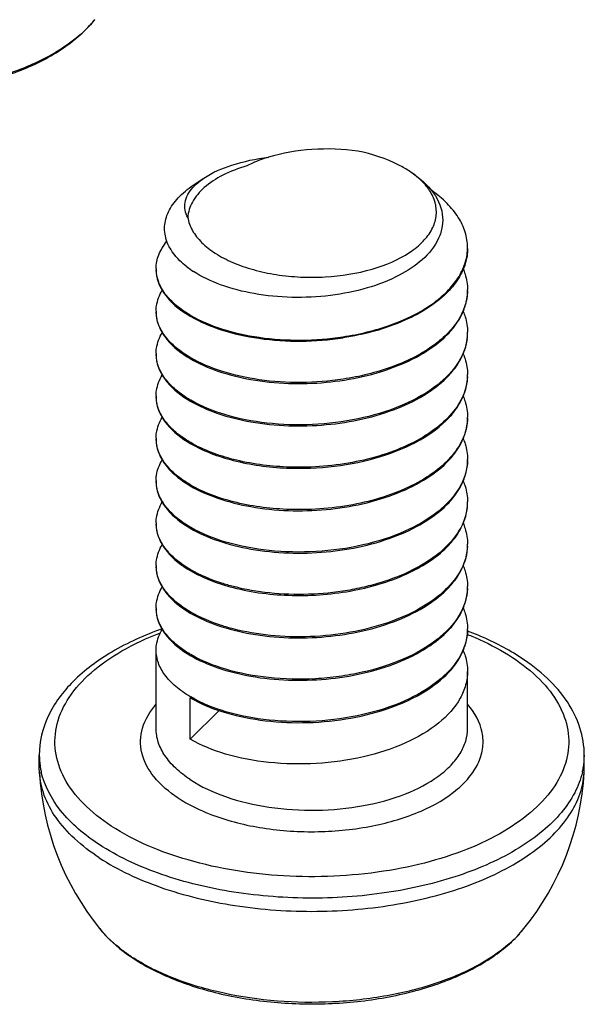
# Model space of a CAD drawing. Header units: millimetres. Extents: x 0 to 4620, y -1280 to 3267.
# Tile 40 of 103: x 2883 to 2892, y 1999 to 2015. Entities that reach past the tile are written whole.
import ezdxf

# ---------------------------------------------------------------- set-up
doc = ezdxf.new("R2010")
doc.units = ezdxf.units.MM
doc.header["$LTSCALE"] = 254.1
doc.layers.get('0').update_dxf_attribs({"linetype": 'CONTINUOUS'})

msp = doc.modelspace()

# ---------------------------------------------------------------- linework, layer by layer
at = {"color": 7, "linetype": 'Continuous'}
for p, q in [((2885.485, 2012.612), (2885.657, 2012.727)), ((2889.888, 2006.137), (2889.887, 2006.134)), ((2889.888, 2006.137), (2889.888, 2006.134)), ((2884.888, 2003.887), (2884.888, 2005.145)), ((2889.888, 2003.887), (2889.888, 2004.805)), ((2885.437, 2003.717), (2885.437, 2004.381)), ((2885.437, 2003.717), (2885.901, 2004.175)), ((2883.013, 2003.249), (2883.013, 2003.462)), ((2891.763, 2003.249), (2891.763, 2003.462)), ((2883.015, 2003.181), (2883.013, 2003.249)), ((2891.761, 2003.181), (2891.763, 2003.249))]:
    msp.add_line(p, q, dxfattribs=at)
for centre, radius, start, end in [((2882.381, 2016.519), 1.97, 313.8593, 317.3306), ((2882.522, 2016.388), 1.777, 317.3303, 321.025), ((2882.294, 2016.608), 2.094, 313.2478, 313.8878), ((2888.12, 2011.574), 1.514, 54.591, 56.2029), ((2886.029, 2012.083), 0.739, 135.8885, 138.3836), ((2889.079, 2011.613), 0.809, 355.99, 0.0027), ((2885.468, 2011.273), 0.58, 179.9965, 181.9285), ((2886.329, 2012.523), 1.545, 232.0923, 237.0295), ((2889.082, 2010.932), 0.807, 358.7991, 0.0009), ((2885.469, 2010.592), 0.58, 180.004, 181.6781), ((2886.417, 2012.195), 1.936, 239.6211, 239.8517), ((2889.075, 2010.252), 0.814, 353.3182, 358.7855), ((2889.081, 2010.251), 0.807, 358.7941, 359.9976), ((2889.066, 2010.253), 0.822, 352.5546, 353.3236), ((2885.469, 2009.911), 0.58, 180.004, 181.6781), ((2886.418, 2011.516), 1.938, 239.6211, 239.8539), ((2889.081, 2009.571), 0.807, 357.5974, 0.0028), ((2885.469, 2009.23), 0.58, 180.0034, 181.6768), ((2886.417, 2010.835), 1.937, 239.6211, 239.8528), ((2889.082, 2008.89), 0.807, 358.7948, 0.0014), ((2885.469, 2008.549), 0.58, 180.0032, 181.6763), ((2886.417, 2010.153), 1.936, 239.6211, 239.8516), ((2889.081, 2008.209), 0.808, 358.793, 359.9967), ((2885.468, 2007.869), 0.58, 179.9968, 181.676), ((2886.418, 2009.475), 1.939, 239.6211, 239.8552), ((2889.081, 2007.528), 0.807, 358.794, 359.9974), ((2889.066, 2007.529), 0.822, 352.561, 353.288), ((2889.075, 2007.529), 0.814, 353.2825, 358.7852), ((2885.469, 2007.188), 0.58, 180.0041, 181.6781), ((2886.417, 2008.792), 1.937, 239.6211, 239.8527), ((2889.081, 2006.847), 0.807, 357.8966, 0.0028), ((2885.469, 2006.507), 0.58, 180.0038, 181.6779), ((2886.417, 2008.112), 1.938, 239.6211, 239.8529), ((2889.081, 2006.167), 0.807, 357.9054, 0.0027), ((2885.469, 2005.826), 0.58, 180.0034, 181.6767), ((2886.419, 2007.434), 1.941, 239.6211, 239.8582), ((2889.081, 2005.486), 0.808, 358.7928, 359.9966), ((2886.417, 2006.749), 1.936, 239.6211, 239.8516), ((2886.417, 2006.069), 1.937, 239.6211, 239.8527), ((2884.231, 2003.462), 1.218, 180.0201, 188.3705), ((2890.542, 2003.462), 1.222, 350.1356, 359.9672), ((2884.252, 2003.465), 1.239, 188.3631, 189.8454), ((2887.388, 2003.427), 4.38, 183.2178, 218.9457), ((2884.272, 2003.469), 1.26, 189.8505, 192.8762), ((2887.388, 2003.427), 4.38, 321.0543, 356.7822), ((2890.504, 2003.469), 1.26, 347.1105, 350.1441), ((2889.272, 2001.922), 1.97, 313.8593, 317.3306), ((2889.413, 2001.792), 1.777, 317.3303, 321.025), ((2889.185, 2002.011), 2.094, 313.2478, 313.8878), ((2886.129, 2002.703), 2.972, 236.7557, 237.4582)]:
    msp.add_arc(centre, radius, start, end, dxfattribs=at)
for points, knots in [([(2877.637, 2014.789), (2877.853, 2014.647), (2878.346, 2014.406), (2879.168, 2014.171), (2880.069, 2014.054), (2880.995, 2014.058), (2881.891, 2014.185), (2882.706, 2014.428), (2883.392, 2014.776), (2883.762, 2015.096), (2883.904, 2015.271)], [0, 0, 0, 0, 0.115578, 0.243927, 0.380926, 0.520818, 0.657355, 0.784862, 0.899379, 1, 1, 1, 1]), ([(2883.728, 2015.083), (2883.57, 2014.934), (2883.181, 2014.665), (2882.493, 2014.371), (2881.692, 2014.171), (2880.537, 2014.044), (2879.37, 2014.131), (2878.309, 2014.439), (2877.844, 2014.665), (2877.64, 2014.795)], [0, 0, 0, 0, 0.101439, 0.218403, 0.347954, 0.485363, 0.760251, 0.886907, 1, 1, 1, 1]), ([(2885.657, 2012.727), (2885.794, 2012.819), (2886.134, 2012.964), (2886.492, 2013.037), (2886.69, 2013.062)], [0, 0, 0, 0, 0.451205, 1, 1, 1, 1]), ([(2886.69, 2013.062), (2886.659, 2013.052), (2886.541, 2013.013), (2886.425, 2012.965), (2886.344, 2012.922)], [0, 0, 0, 0, 0.260932, 1, 1, 1, 1]), ([(2888.129, 2013.16), (2887.885, 2013.194), (2887.399, 2013.211), (2886.917, 2013.131), (2886.69, 2013.062)], [0, 0, 0, 0, 0.509508, 1, 1, 1, 1]), ([(2888.962, 2012.833), (2888.906, 2012.87), (2888.646, 2013.021), (2888.356, 2013.113), (2888.129, 2013.16)], [0, 0, 0, 0, 0.226498, 1, 1, 1, 1]), ([(2886.344, 2012.922), (2886.211, 2012.884), (2885.969, 2012.793), (2885.666, 2012.598), (2885.461, 2012.364), (2885.402, 2012.179), (2885.396, 2012.093)], [0, 0, 0, 0, 0.311094, 0.579202, 0.804419, 1, 1, 1, 1]), ([(2888.997, 2012.809), (2889.028, 2012.788), (2889.144, 2012.706), (2889.248, 2012.607), (2889.312, 2012.525)], [0, 0, 0, 0, 0.26724, 1, 1, 1, 1]), ([(2889.249, 2012.57), (2889.233, 2012.591), (2889.159, 2012.681), (2889.069, 2012.757), (2888.997, 2012.808)], [0, 0, 0, 0, 0.233863, 1, 1, 1, 1]), ([(2885.061, 2011.711), (2885.034, 2011.787), (2885.007, 2011.951), (2885.077, 2012.2), (2885.243, 2012.429), (2885.397, 2012.553), (2885.485, 2012.612)], [0, 0, 0, 0, 0.223343, 0.450318, 0.704721, 1, 1, 1, 1]), ([(2885.499, 2012.597), (2885.51, 2012.609), (2885.559, 2012.656), (2885.614, 2012.698), (2885.657, 2012.727)], [0, 0, 0, 0, 0.235623, 1, 1, 1, 1]), ([(2885.396, 2012.093), (2885.376, 2012.13), (2885.346, 2012.21), (2885.346, 2012.386), (2885.418, 2012.507), (2885.477, 2012.574)], [0, 0, 0, 0, 0.245638, 0.481491, 1, 1, 1, 1]), ([(2889.371, 2012.32), (2889.366, 2012.342), (2889.339, 2012.431), (2889.291, 2012.513), (2889.249, 2012.57)], [0, 0, 0, 0, 0.23899, 1, 1, 1, 1]), ([(2889.312, 2012.525), (2889.398, 2012.416), (2889.493, 2012.223), (2889.492, 2011.949), (2889.452, 2011.822), (2889.424, 2011.761)], [0, 0, 0, 0, 0.511467, 0.75206, 1, 1, 1, 1]), ([(2889.888, 2011.613), (2889.888, 2011.696), (2889.861, 2011.866), (2889.745, 2012.109), (2889.559, 2012.335), (2889.401, 2012.464), (2889.314, 2012.525)], [0, 0, 0, 0, 0.221273, 0.455912, 0.713794, 1, 1, 1, 1]), ([(2885.396, 2012.093), (2885.408, 2012.021), (2885.464, 2011.873), (2885.621, 2011.678), (2885.844, 2011.506), (2886.126, 2011.361), (2886.456, 2011.247), (2886.822, 2011.17), (2887.209, 2011.131), (2887.728, 2011.134), (2888.331, 2011.229), (2888.865, 2011.448), (2889.173, 2011.695), (2889.324, 2011.893), (2889.397, 2012.107), (2889.388, 2012.253), (2889.371, 2012.32)], [0, 0, 0, 0, 0.044098, 0.093554, 0.15021, 0.214371, 0.285253, 0.361353, 0.44071, 0.521108, 0.67571, 0.809141, 0.865104, 0.913967, 0.957725, 1, 1, 1, 1]), ([(2884.888, 2011.273), (2884.888, 2011.349), (2884.921, 2011.51), (2885.008, 2011.647), (2885.061, 2011.712)], [0, 0, 0, 0, 0.47589, 1, 1, 1, 1]), ([(2885.38, 2011.304), (2885.342, 2011.334), (2885.211, 2011.447), (2885.104, 2011.594), (2885.061, 2011.711)], [0, 0, 0, 0, 0.278103, 1, 1, 1, 1]), ([(2889.424, 2011.761), (2889.304, 2011.497), (2888.893, 2011.181), (2888.267, 2010.943), (2887.682, 2010.826), (2887.071, 2010.797), (2886.476, 2010.853), (2885.942, 2010.99), (2885.624, 2011.139), (2885.488, 2011.227)], [0, 0, 0, 0, 0.202248, 0.330909, 0.471353, 0.616114, 0.757136, 0.886981, 1, 1, 1, 1]), ([(2887.887, 2010.178), (2888.149, 2010.218), (2888.64, 2010.335), (2889.192, 2010.597), (2889.533, 2010.868), (2889.721, 2011.082), (2889.844, 2011.313), (2889.881, 2011.477), (2889.886, 2011.556)], [0, 0, 0, 0, 0.307127, 0.580162, 0.700106, 0.808627, 0.90743, 1, 1, 1, 1]), ([(2889.888, 2011.596), (2889.888, 2011.568), (2889.883, 2011.455), (2889.853, 2011.344), (2889.82, 2011.265)], [0, 0, 0, 0, 0.246146, 1, 1, 1, 1]), ([(2884.888, 2011.256), (2884.888, 2011.228), (2884.897, 2011.112), (2884.94, 2011), (2884.984, 2010.925)], [0, 0, 0, 0, 0.242143, 1, 1, 1, 1]), ([(2885.437, 2010.525), (2885.356, 2010.572), (2885.21, 2010.672), (2885.034, 2010.851), (2884.921, 2011.046), (2884.891, 2011.186), (2884.889, 2011.253)], [0, 0, 0, 0, 0.296228, 0.556973, 0.787717, 1, 1, 1, 1]), ([(2889.82, 2011.265), (2889.807, 2011.235), (2889.748, 2011.111), (2889.664, 2011), (2889.593, 2010.924)], [0, 0, 0, 0, 0.23753, 1, 1, 1, 1]), ([(2889.819, 2011.266), (2889.83, 2011.239), (2889.87, 2011.132), (2889.888, 2011.017), (2889.888, 2010.932)], [0, 0, 0, 0, 0.256915, 1, 1, 1, 1]), ([(2884.888, 2010.592), (2884.888, 2010.62), (2884.897, 2010.737), (2884.941, 2010.85), (2884.986, 2010.926)], [0, 0, 0, 0, 0.242002, 1, 1, 1, 1]), ([(2884.984, 2010.925), (2885.008, 2010.886), (2885.129, 2010.717), (2885.299, 2010.589), (2885.437, 2010.508)], [0, 0, 0, 0, 0.222867, 1, 1, 1, 1]), ([(2889.593, 2010.924), (2889.398, 2010.714), (2888.844, 2010.375), (2888.229, 2010.213), (2887.889, 2010.161)], [0, 0, 0, 0, 0.453736, 1, 1, 1, 1]), ([(2889.888, 2010.915), (2889.886, 2010.834), (2889.857, 2010.667), (2889.74, 2010.429), (2889.556, 2010.208), (2889.215, 2009.929), (2888.655, 2009.659), (2888.157, 2009.538), (2887.889, 2009.498)], [0, 0, 0, 0, 0.092554, 0.190829, 0.298719, 0.418226, 0.691426, 1, 1, 1, 1]), ([(2889.818, 2010.581), (2889.83, 2010.608), (2889.87, 2010.715), (2889.888, 2010.83), (2889.888, 2010.915)], [0, 0, 0, 0, 0.256926, 1, 1, 1, 1]), ([(2884.888, 2010.575), (2884.888, 2010.547), (2884.897, 2010.431), (2884.94, 2010.319), (2884.985, 2010.244)], [0, 0, 0, 0, 0.242134, 1, 1, 1, 1]), ([(2885.437, 2009.844), (2885.356, 2009.892), (2885.21, 2009.992), (2885.033, 2010.172), (2884.92, 2010.367), (2884.891, 2010.508), (2884.889, 2010.575)], [0, 0, 0, 0, 0.296326, 0.557064, 0.787724, 1, 1, 1, 1]), ([(2889.593, 2010.243), (2889.617, 2010.269), (2889.706, 2010.372), (2889.779, 2010.489), (2889.818, 2010.581)], [0, 0, 0, 0, 0.264302, 1, 1, 1, 1]), ([(2889.82, 2010.582), (2889.831, 2010.555), (2889.87, 2010.449), (2889.888, 2010.335), (2889.888, 2010.251)], [0, 0, 0, 0, 0.256786, 1, 1, 1, 1]), ([(2885.437, 2010.508), (2885.593, 2010.417), (2885.954, 2010.266), (2886.774, 2010.087), (2887.444, 2010.094), (2887.889, 2010.161)], [0, 0, 0, 0, 0.215577, 0.462479, 1, 1, 1, 1]), ([(2885.444, 2010.521), (2885.6, 2010.431), (2885.96, 2010.281), (2886.777, 2010.104), (2887.444, 2010.111), (2887.887, 2010.178)], [0, 0, 0, 0, 0.215895, 0.462827, 1, 1, 1, 1]), ([(2884.888, 2009.911), (2884.888, 2009.939), (2884.897, 2010.056), (2884.941, 2010.169), (2884.986, 2010.245)], [0, 0, 0, 0, 0.242005, 1, 1, 1, 1]), ([(2884.985, 2010.244), (2885.008, 2010.205), (2885.129, 2010.036), (2885.299, 2009.908), (2885.437, 2009.827)], [0, 0, 0, 0, 0.222876, 1, 1, 1, 1]), ([(2885.437, 2009.827), (2885.576, 2009.746), (2885.895, 2009.607), (2886.623, 2009.429), (2887.613, 2009.398), (2888.577, 2009.605), (2889.228, 2009.925), (2889.488, 2010.131), (2889.593, 2010.243)], [0, 0, 0, 0, 0.109782, 0.234479, 0.508593, 0.776973, 0.895863, 1, 1, 1, 1]), ([(2889.82, 2009.905), (2889.831, 2009.932), (2889.87, 2010.037), (2889.888, 2010.151), (2889.888, 2010.234)], [0, 0, 0, 0, 0.25675, 1, 1, 1, 1]), ([(2889.881, 2010.146), (2889.862, 2009.999), (2889.728, 2009.69), (2889.334, 2009.322), (2888.786, 2009.033), (2888.124, 2008.839), (2887.402, 2008.75), (2886.678, 2008.772), (2886.016, 2008.9), (2885.616, 2009.06), (2885.444, 2009.159)], [0, 0, 0, 0, 0.088153, 0.192075, 0.315045, 0.453581, 0.600361, 0.746268, 0.882059, 1, 1, 1, 1]), ([(2889.593, 2009.562), (2889.618, 2009.589), (2889.708, 2009.693), (2889.781, 2009.812), (2889.82, 2009.905)], [0, 0, 0, 0, 0.264456, 1, 1, 1, 1]), ([(2889.818, 2009.905), (2889.83, 2009.878), (2889.87, 2009.771), (2889.888, 2009.656), (2889.888, 2009.571)], [0, 0, 0, 0, 0.256964, 1, 1, 1, 1]), ([(2884.888, 2009.894), (2884.888, 2009.866), (2884.897, 2009.751), (2884.94, 2009.639), (2884.984, 2009.564)], [0, 0, 0, 0, 0.242151, 1, 1, 1, 1]), ([(2885.437, 2009.163), (2885.356, 2009.211), (2885.21, 2009.311), (2885.033, 2009.491), (2884.92, 2009.686), (2884.891, 2009.827), (2884.889, 2009.894)], [0, 0, 0, 0, 0.296326, 0.557064, 0.787724, 1, 1, 1, 1]), ([(2887.889, 2009.498), (2887.446, 2009.43), (2886.779, 2009.423), (2885.96, 2009.6), (2885.6, 2009.75), (2885.444, 2009.84)], [0, 0, 0, 0, 0.537154, 0.784108, 1, 1, 1, 1]), ([(2884.888, 2009.23), (2884.888, 2009.259), (2884.897, 2009.375), (2884.941, 2009.488), (2884.986, 2009.564)], [0, 0, 0, 0, 0.241996, 1, 1, 1, 1]), ([(2884.984, 2009.564), (2885.008, 2009.524), (2885.129, 2009.356), (2885.299, 2009.227), (2885.437, 2009.146)], [0, 0, 0, 0, 0.222861, 1, 1, 1, 1]), ([(2885.437, 2009.146), (2885.576, 2009.065), (2885.895, 2008.926), (2886.623, 2008.748), (2887.614, 2008.718), (2888.578, 2008.924), (2889.228, 2009.244), (2889.489, 2009.45), (2889.593, 2009.562)], [0, 0, 0, 0, 0.10979, 0.234495, 0.508623, 0.776999, 0.895877, 1, 1, 1, 1]), ([(2889.888, 2009.537), (2889.883, 2009.434), (2889.831, 2009.218), (2889.64, 2008.927), (2889.349, 2008.667), (2888.827, 2008.36), (2888.023, 2008.119), (2887.334, 2008.072), (2886.981, 2008.087)], [0, 0, 0, 0, 0.087795, 0.184091, 0.293403, 0.416866, 0.6981, 1, 1, 1, 1]), ([(2889.82, 2009.223), (2889.831, 2009.25), (2889.87, 2009.356), (2889.888, 2009.47), (2889.888, 2009.554)], [0, 0, 0, 0, 0.256793, 1, 1, 1, 1]), ([(2884.888, 2009.213), (2884.888, 2009.185), (2884.897, 2009.07), (2884.94, 2008.958), (2884.984, 2008.883)], [0, 0, 0, 0, 0.242157, 1, 1, 1, 1]), ([(2885.437, 2008.483), (2885.356, 2008.53), (2885.21, 2008.631), (2885.033, 2008.81), (2884.92, 2009.006), (2884.891, 2009.146), (2884.889, 2009.213)], [0, 0, 0, 0, 0.29633, 0.557066, 0.787723, 1, 1, 1, 1]), ([(2889.593, 2008.881), (2889.618, 2008.908), (2889.707, 2009.012), (2889.781, 2009.13), (2889.82, 2009.223)], [0, 0, 0, 0, 0.264421, 1, 1, 1, 1]), ([(2889.819, 2009.224), (2889.83, 2009.197), (2889.87, 2009.09), (2889.888, 2008.975), (2889.888, 2008.89)], [0, 0, 0, 0, 0.256921, 1, 1, 1, 1]), ([(2884.888, 2008.549), (2884.888, 2008.578), (2884.897, 2008.695), (2884.941, 2008.807), (2884.986, 2008.883)], [0, 0, 0, 0, 0.241992, 1, 1, 1, 1]), ([(2884.984, 2008.883), (2885.008, 2008.843), (2885.129, 2008.675), (2885.299, 2008.547), (2885.437, 2008.466)], [0, 0, 0, 0, 0.222855, 1, 1, 1, 1]), ([(2886.98, 2008.07), (2887.238, 2008.059), (2887.75, 2008.079), (2888.478, 2008.227), (2889.109, 2008.483), (2889.459, 2008.738), (2889.593, 2008.881)], [0, 0, 0, 0, 0.27618, 0.545343, 0.790367, 1, 1, 1, 1]), ([(2889.888, 2008.873), (2889.886, 2008.769), (2889.838, 2008.552), (2889.65, 2008.257), (2889.361, 2007.994), (2888.838, 2007.684), (2888.029, 2007.439), (2887.336, 2007.391), (2886.98, 2007.407)], [0, 0, 0, 0, 0.087732, 0.183728, 0.292742, 0.416044, 0.697481, 1, 1, 1, 1]), ([(2889.819, 2008.539), (2889.83, 2008.566), (2889.87, 2008.673), (2889.888, 2008.788), (2889.888, 2008.873)], [0, 0, 0, 0, 0.256921, 1, 1, 1, 1]), ([(2884.888, 2008.532), (2884.888, 2008.504), (2884.897, 2008.388), (2884.94, 2008.275), (2884.986, 2008.2)], [0, 0, 0, 0, 0.242047, 1, 1, 1, 1]), ([(2885.437, 2007.802), (2885.356, 2007.849), (2885.21, 2007.95), (2885.033, 2008.129), (2884.92, 2008.325), (2884.891, 2008.465), (2884.889, 2008.533)], [0, 0, 0, 0, 0.29633, 0.55706, 0.78772, 1, 1, 1, 1]), ([(2886.981, 2008.087), (2886.694, 2008.1), (2886.164, 2008.17), (2885.656, 2008.355), (2885.444, 2008.479)], [0, 0, 0, 0, 0.538211, 1, 1, 1, 1]), ([(2889.592, 2008.2), (2889.617, 2008.226), (2889.706, 2008.329), (2889.779, 2008.447), (2889.819, 2008.539)], [0, 0, 0, 0, 0.264318, 1, 1, 1, 1]), ([(2889.82, 2008.539), (2889.831, 2008.513), (2889.87, 2008.407), (2889.888, 2008.293), (2889.888, 2008.209)], [0, 0, 0, 0, 0.256791, 1, 1, 1, 1]), ([(2885.437, 2008.466), (2885.65, 2008.341), (2886.16, 2008.154), (2886.693, 2008.083), (2886.98, 2008.07)], [0, 0, 0, 0, 0.46141, 1, 1, 1, 1]), ([(2884.888, 2007.869), (2884.888, 2007.897), (2884.897, 2008.013), (2884.94, 2008.125), (2884.985, 2008.2)], [0, 0, 0, 0, 0.242097, 1, 1, 1, 1]), ([(2884.986, 2008.2), (2885.009, 2008.16), (2885.13, 2007.993), (2885.299, 2007.866), (2885.437, 2007.785)], [0, 0, 0, 0, 0.222982, 1, 1, 1, 1]), ([(2885.437, 2007.785), (2885.576, 2007.703), (2885.895, 2007.565), (2886.623, 2007.386), (2887.613, 2007.356), (2888.577, 2007.562), (2889.228, 2007.882), (2889.488, 2008.088), (2889.592, 2008.2)], [0, 0, 0, 0, 0.109782, 0.234478, 0.508578, 0.776957, 0.895854, 1, 1, 1, 1]), ([(2889.888, 2008.192), (2889.887, 2008.119), (2889.863, 2007.969), (2889.73, 2007.67), (2889.406, 2007.329), (2888.864, 2007.022), (2888.196, 2006.811), (2887.459, 2006.71), (2886.716, 2006.725), (2886.033, 2006.851), (2885.62, 2007.015), (2885.444, 2007.117)], [0, 0, 0, 0, 0.042702, 0.0876, 0.189171, 0.310438, 0.448543, 0.596069, 0.743455, 0.880867, 1, 1, 1, 1]), ([(2889.818, 2007.858), (2889.83, 2007.885), (2889.87, 2007.992), (2889.888, 2008.107), (2889.888, 2008.192)], [0, 0, 0, 0, 0.256926, 1, 1, 1, 1]), ([(2884.888, 2007.852), (2884.888, 2007.824), (2884.897, 2007.708), (2884.94, 2007.596), (2884.984, 2007.521)], [0, 0, 0, 0, 0.242144, 1, 1, 1, 1]), ([(2885.437, 2007.121), (2885.356, 2007.168), (2885.21, 2007.269), (2885.034, 2007.449), (2884.92, 2007.644), (2884.891, 2007.784), (2884.889, 2007.852)], [0, 0, 0, 0, 0.29633, 0.557056, 0.787723, 1, 1, 1, 1]), ([(2889.593, 2007.519), (2889.617, 2007.546), (2889.706, 2007.649), (2889.779, 2007.766), (2889.818, 2007.858)], [0, 0, 0, 0, 0.264301, 1, 1, 1, 1]), ([(2889.82, 2007.858), (2889.831, 2007.832), (2889.87, 2007.726), (2889.888, 2007.612), (2889.888, 2007.528)], [0, 0, 0, 0, 0.256783, 1, 1, 1, 1]), ([(2886.98, 2007.407), (2886.694, 2007.419), (2886.164, 2007.49), (2885.657, 2007.674), (2885.444, 2007.798)], [0, 0, 0, 0, 0.538202, 1, 1, 1, 1]), ([(2884.888, 2007.188), (2884.888, 2007.216), (2884.897, 2007.333), (2884.941, 2007.446), (2884.986, 2007.522)], [0, 0, 0, 0, 0.242, 1, 1, 1, 1]), ([(2884.984, 2007.521), (2885.008, 2007.482), (2885.129, 2007.313), (2885.299, 2007.185), (2885.437, 2007.104)], [0, 0, 0, 0, 0.222865, 1, 1, 1, 1]), ([(2885.437, 2007.104), (2885.576, 2007.022), (2885.895, 2006.884), (2886.623, 2006.705), (2887.613, 2006.675), (2888.577, 2006.881), (2889.228, 2007.202), (2889.488, 2007.407), (2889.593, 2007.519)], [0, 0, 0, 0, 0.109782, 0.23448, 0.508593, 0.776971, 0.895862, 1, 1, 1, 1]), ([(2889.881, 2007.423), (2889.865, 2007.299), (2889.767, 2007.041), (2889.474, 2006.715), (2889.058, 2006.441), (2888.637, 2006.268), (2888.262, 2006.163), (2887.857, 2006.08), (2887.336, 2006.03), (2886.72, 2006.05), (2886.319, 2006.118), (2886.129, 2006.167)], [0, 0, 0, 0, 0.086738, 0.185779, 0.30083, 0.430915, 0.500464, 0.57209, 0.718368, 0.863211, 1, 1, 1, 1]), ([(2889.82, 2007.182), (2889.831, 2007.208), (2889.87, 2007.314), (2889.888, 2007.428), (2889.888, 2007.511)], [0, 0, 0, 0, 0.256752, 1, 1, 1, 1]), ([(2884.888, 2007.171), (2884.888, 2007.143), (2884.897, 2007.027), (2884.94, 2006.915), (2884.985, 2006.84)], [0, 0, 0, 0, 0.24213, 1, 1, 1, 1]), ([(2885.437, 2006.44), (2885.356, 2006.488), (2885.21, 2006.588), (2885.033, 2006.768), (2884.92, 2006.963), (2884.891, 2007.104), (2884.889, 2007.171)], [0, 0, 0, 0, 0.296326, 0.557064, 0.787724, 1, 1, 1, 1]), ([(2889.593, 2006.839), (2889.618, 2006.866), (2889.708, 2006.97), (2889.781, 2007.089), (2889.82, 2007.182)], [0, 0, 0, 0, 0.264445, 1, 1, 1, 1]), ([(2889.818, 2007.182), (2889.83, 2007.155), (2889.87, 2007.048), (2889.888, 2006.932), (2889.888, 2006.847)], [0, 0, 0, 0, 0.256964, 1, 1, 1, 1]), ([(2884.888, 2006.507), (2884.888, 2006.535), (2884.897, 2006.652), (2884.941, 2006.765), (2884.986, 2006.841)], [0, 0, 0, 0, 0.24201, 1, 1, 1, 1]), ([(2884.985, 2006.84), (2885.008, 2006.801), (2885.129, 2006.632), (2885.299, 2006.504), (2885.437, 2006.423)], [0, 0, 0, 0, 0.222883, 1, 1, 1, 1]), ([(2886.125, 2006.151), (2886.433, 2006.071), (2887.086, 2005.991), (2888.052, 2006.069), (2888.923, 2006.332), (2889.416, 2006.649), (2889.593, 2006.839)], [0, 0, 0, 0, 0.260297, 0.533095, 0.787459, 1, 1, 1, 1]), ([(2889.888, 2006.818), (2889.883, 2006.692), (2889.806, 2006.424), (2889.529, 2006.08), (2889.117, 2005.791), (2888.598, 2005.566), (2888.001, 2005.416), (2887.366, 2005.349), (2886.733, 2005.367), (2886.321, 2005.437), (2886.125, 2005.487)], [0, 0, 0, 0, 0.085985, 0.183366, 0.297083, 0.426706, 0.568249, 0.715669, 0.861934, 1, 1, 1, 1]), ([(2889.82, 2006.501), (2889.831, 2006.528), (2889.87, 2006.633), (2889.888, 2006.747), (2889.888, 2006.83)], [0, 0, 0, 0, 0.256751, 1, 1, 1, 1]), ([(2884.888, 2006.49), (2884.888, 2006.462), (2884.897, 2006.347), (2884.94, 2006.235), (2884.984, 2006.16)], [0, 0, 0, 0, 0.242155, 1, 1, 1, 1]), ([(2885.437, 2005.759), (2885.356, 2005.807), (2885.21, 2005.907), (2885.033, 2006.087), (2884.92, 2006.282), (2884.891, 2006.423), (2884.889, 2006.49)], [0, 0, 0, 0, 0.296326, 0.557064, 0.787724, 1, 1, 1, 1]), ([(2885.437, 2006.423), (2885.486, 2006.394), (2885.705, 2006.279), (2885.941, 2006.198), (2886.125, 2006.151)], [0, 0, 0, 0, 0.230447, 1, 1, 1, 1]), ([(2886.129, 2006.167), (2886.065, 2006.183), (2885.829, 2006.251), (2885.599, 2006.346), (2885.444, 2006.436)], [0, 0, 0, 0, 0.268946, 1, 1, 1, 1]), ([(2889.593, 2006.158), (2889.618, 2006.185), (2889.708, 2006.289), (2889.781, 2006.408), (2889.82, 2006.501)], [0, 0, 0, 0, 0.264465, 1, 1, 1, 1]), ([(2889.818, 2006.501), (2889.83, 2006.474), (2889.87, 2006.367), (2889.888, 2006.252), (2889.888, 2006.167)], [0, 0, 0, 0, 0.256961, 1, 1, 1, 1]), ([(2884.888, 2005.826), (2884.888, 2005.855), (2884.897, 2005.971), (2884.941, 2006.084), (2884.986, 2006.16)], [0, 0, 0, 0, 0.241995, 1, 1, 1, 1]), ([(2884.984, 2006.16), (2885.008, 2006.12), (2885.129, 2005.952), (2885.299, 2005.824), (2885.437, 2005.742)], [0, 0, 0, 0, 0.222858, 1, 1, 1, 1]), ([(2885.437, 2005.742), (2885.576, 2005.661), (2885.895, 2005.523), (2886.623, 2005.344), (2887.614, 2005.314), (2888.578, 2005.52), (2889.228, 2005.84), (2889.489, 2006.046), (2889.593, 2006.158)], [0, 0, 0, 0, 0.109788, 0.234491, 0.508612, 0.776988, 0.89587, 1, 1, 1, 1]), ([(2889.888, 2006.134), (2889.882, 2005.986), (2889.772, 2005.665), (2889.394, 2005.279), (2888.851, 2004.974), (2888.305, 2004.804), (2887.825, 2004.718), (2887.324, 2004.67), (2886.709, 2004.683), (2886.03, 2004.81), (2885.619, 2004.973), (2885.444, 2005.075)], [0, 0, 0, 0, 0.087125, 0.189152, 0.310777, 0.449028, 0.522244, 0.596627, 0.743829, 0.88102, 1, 1, 1, 1]), ([(2889.819, 2005.816), (2889.83, 2005.843), (2889.87, 2005.95), (2889.888, 2006.065), (2889.888, 2006.15)], [0, 0, 0, 0, 0.256918, 1, 1, 1, 1]), ([(2884.888, 2005.809), (2884.888, 2005.781), (2884.897, 2005.666), (2884.94, 2005.554), (2884.984, 2005.479)], [0, 0, 0, 0, 0.242156, 1, 1, 1, 1]), ([(2885.437, 2005.079), (2885.356, 2005.126), (2885.21, 2005.227), (2885.033, 2005.406), (2884.92, 2005.602), (2884.891, 2005.742), (2884.889, 2005.809)], [0, 0, 0, 0, 0.296331, 0.557065, 0.787722, 1, 1, 1, 1]), ([(2889.592, 2005.477), (2889.617, 2005.503), (2889.706, 2005.606), (2889.779, 2005.724), (2889.819, 2005.816)], [0, 0, 0, 0, 0.264325, 1, 1, 1, 1]), ([(2889.82, 2005.816), (2889.831, 2005.79), (2889.87, 2005.684), (2889.888, 2005.57), (2889.888, 2005.486)], [0, 0, 0, 0, 0.256792, 1, 1, 1, 1]), ([(2886.125, 2005.487), (2886.062, 2005.503), (2885.827, 2005.571), (2885.599, 2005.666), (2885.444, 2005.755)], [0, 0, 0, 0, 0.268879, 1, 1, 1, 1]), ([(2884.981, 2005.487), (2884.704, 2005.388), (2884.194, 2005.159), (2883.554, 2004.691), (2883.122, 2004.121), (2883.013, 2003.674), (2883.013, 2003.462)], [0, 0, 0, 0, 0.295565, 0.556561, 0.787035, 1, 1, 1, 1]), ([(2884.888, 2005.145), (2884.888, 2005.174), (2884.897, 2005.291), (2884.941, 2005.403), (2884.986, 2005.479)], [0, 0, 0, 0, 0.241993, 1, 1, 1, 1]), ([(2884.984, 2005.479), (2885.008, 2005.439), (2885.129, 2005.271), (2885.299, 2005.143), (2885.437, 2005.062)], [0, 0, 0, 0, 0.222856, 1, 1, 1, 1]), ([(2885.437, 2005.062), (2885.576, 2004.98), (2885.895, 2004.842), (2886.623, 2004.663), (2887.613, 2004.633), (2888.577, 2004.839), (2889.228, 2005.159), (2889.488, 2005.365), (2889.592, 2005.477)], [0, 0, 0, 0, 0.109781, 0.234476, 0.508575, 0.776955, 0.895852, 1, 1, 1, 1]), ([(2889.888, 2005.469), (2889.887, 2005.396), (2889.863, 2005.246), (2889.73, 2004.947), (2889.406, 2004.606), (2888.864, 2004.299), (2888.196, 2004.087), (2887.459, 2003.987), (2886.716, 2004.002), (2886.033, 2004.128), (2885.62, 2004.291), (2885.444, 2004.394)], [0, 0, 0, 0, 0.042703, 0.087601, 0.189173, 0.310439, 0.448543, 0.59607, 0.743456, 0.880867, 1, 1, 1, 1]), ([(2889.819, 2005.135), (2889.83, 2005.162), (2889.87, 2005.269), (2889.888, 2005.384), (2889.888, 2005.469)], [0, 0, 0, 0, 0.256922, 1, 1, 1, 1]), ([(2884.169, 2002.32), (2884.007, 2002.426), (2883.719, 2002.653), (2883.4, 2003.064), (2883.244, 2003.514), (2883.274, 2003.978), (2883.483, 2004.418), (2883.849, 2004.815), (2884.351, 2005.162), (2884.744, 2005.343), (2884.957, 2005.424)], [0, 0, 0, 0, 0.136425, 0.255286, 0.361475, 0.463996, 0.573341, 0.697359, 0.839597, 1, 1, 1, 1]), ([(2889.886, 2005.399), (2889.952, 2005.372), (2890.201, 2005.267), (2890.441, 2005.138), (2890.608, 2005.029)], [0, 0, 0, 0, 0.262817, 1, 1, 1, 1]), ([(2890.745, 2005.025), (2890.681, 2005.067), (2890.408, 2005.233), (2890.116, 2005.367), (2889.889, 2005.453)], [0, 0, 0, 0, 0.237804, 1, 1, 1, 1]), ([(2890.608, 2005.029), (2890.766, 2004.925), (2891.047, 2004.705), (2891.362, 2004.307), (2891.525, 2003.872), (2891.514, 2003.423), (2891.332, 2002.992), (2890.999, 2002.599), (2890.534, 2002.252), (2889.953, 2001.96), (2889.277, 2001.733), (2888.267, 2001.524), (2886.949, 2001.468), (2885.456, 2001.701), (2884.544, 2002.074), (2884.169, 2002.32)], [0, 0, 0, 0, 0.056138, 0.105229, 0.149101, 0.191161, 0.235507, 0.285382, 0.342411, 0.40679, 0.477703, 0.553663, 0.712606, 0.866644, 1, 1, 1, 1]), ([(2885.437, 2004.398), (2885.355, 2004.446), (2885.206, 2004.549), (2885.027, 2004.733), (2884.915, 2004.933), (2884.888, 2005.077), (2884.888, 2005.145)], [0, 0, 0, 0, 0.29699, 0.557561, 0.787708, 1, 1, 1, 1]), ([(2885.437, 2004.381), (2885.596, 2004.288), (2885.963, 2004.135), (2886.574, 2004.005), (2887.245, 2003.965), (2887.926, 2004.022), (2888.571, 2004.176), (2889.256, 2004.467), (2889.693, 2004.838), (2889.819, 2005.135)], [0, 0, 0, 0, 0.114666, 0.246149, 0.388063, 0.53262, 0.671864, 0.798881, 1, 1, 1, 1]), ([(2889.82, 2005.135), (2889.831, 2005.109), (2889.87, 2005.003), (2889.888, 2004.889), (2889.888, 2004.805)], [0, 0, 0, 0, 0.256789, 1, 1, 1, 1]), ([(2891.763, 2003.462), (2891.763, 2003.609), (2891.714, 2003.913), (2891.501, 2004.335), (2891.171, 2004.714), (2890.896, 2004.926), (2890.745, 2005.025)], [0, 0, 0, 0, 0.228344, 0.465942, 0.721136, 1, 1, 1, 1]), ([(2889.888, 2004.805), (2889.888, 2004.732), (2889.867, 2004.581), (2889.739, 2004.279), (2889.418, 2003.934), (2888.876, 2003.623), (2888.205, 2003.408), (2887.463, 2003.306), (2886.715, 2003.321), (2886.029, 2003.448), (2885.614, 2003.613), (2885.437, 2003.717)], [0, 0, 0, 0, 0.042695, 0.087469, 0.188679, 0.309733, 0.447871, 0.595618, 0.743285, 0.880884, 1, 1, 1, 1]), ([(2885.242, 2002.771), (2885.098, 2002.866), (2884.851, 2003.07), (2884.659, 2003.417), (2884.63, 2003.696), (2884.675, 2003.974), (2884.791, 2004.164), (2884.886, 2004.274)], [0, 0, 0, 0, 0.289092, 0.530326, 0.642271, 0.754784, 1, 1, 1, 1]), ([(2885.796, 2002.497), (2886.055, 2002.4), (2886.617, 2002.262), (2887.487, 2002.206), (2888.349, 2002.295), (2889.114, 2002.518), (2889.642, 2002.817), (2889.935, 2003.113), (2890.077, 2003.341), (2890.146, 2003.582), (2890.133, 2003.917), (2890.001, 2004.147), (2889.889, 2004.276)], [0, 0, 0, 0, 0.147199, 0.304942, 0.46131, 0.604667, 0.726301, 0.778167, 0.824707, 0.867612, 0.909438, 1, 1, 1, 1]), ([(2885.437, 2003.066), (2885.354, 2003.121), (2885.204, 2003.236), (2885.026, 2003.439), (2884.914, 2003.658), (2884.888, 2003.813), (2884.888, 2003.887)], [0, 0, 0, 0, 0.290599, 0.549507, 0.782302, 1, 1, 1, 1]), ([(2885.437, 2003.066), (2885.612, 2002.951), (2886.025, 2002.763), (2886.713, 2002.602), (2887.461, 2002.555), (2888.202, 2002.625), (2888.871, 2002.805), (2889.344, 2003.048), (2889.625, 2003.289), (2889.774, 2003.478), (2889.867, 2003.679), (2889.888, 2003.819), (2889.888, 2003.887)], [0, 0, 0, 0, 0.123265, 0.263943, 0.413703, 0.562481, 0.700389, 0.819666, 0.871274, 0.917716, 0.960028, 1, 1, 1, 1]), ([(2883.974, 2001.812), (2883.834, 2001.904), (2883.581, 2002.097), (2883.277, 2002.434), (2883.079, 2002.797), (2883.022, 2003.056), (2883.015, 2003.181)], [0, 0, 0, 0, 0.289447, 0.548623, 0.782319, 1, 1, 1, 1]), ([(2883.974, 2002.025), (2883.743, 2002.176), (2883.347, 2002.503), (2883.096, 2002.964), (2883.044, 2003.188)], [0, 0, 0, 0, 0.545378, 1, 1, 1, 1]), ([(2891.732, 2003.188), (2891.706, 2003.073), (2891.617, 2002.841), (2891.397, 2002.521), (2891.092, 2002.224), (2890.56, 2001.848), (2889.72, 2001.48), (2888.569, 2001.216), (2887.322, 2001.132), (2886.08, 2001.236), (2884.945, 2001.517), (2884.265, 2001.835), (2883.974, 2002.025)], [0, 0, 0, 0, 0.040774, 0.085021, 0.133862, 0.187796, 0.31034, 0.448844, 0.595814, 0.742305, 0.879447, 1, 1, 1, 1]), ([(2883.974, 2001.812), (2884.277, 2001.614), (2884.988, 2001.287), (2886.175, 2001.006), (2887.467, 2000.917), (2888.753, 2001.03), (2889.92, 2001.333), (2890.751, 2001.743), (2891.254, 2002.154), (2891.527, 2002.476), (2891.704, 2002.82), (2891.755, 2003.063), (2891.761, 2003.181)], [0, 0, 0, 0, 0.122599, 0.262415, 0.411388, 0.559758, 0.697868, 0.818004, 0.870195, 0.917211, 0.95994, 1, 1, 1, 1]), ([(2885.242, 2002.771), (2885.283, 2002.745), (2885.459, 2002.638), (2885.648, 2002.552), (2885.796, 2002.497)], [0, 0, 0, 0, 0.23562, 1, 1, 1, 1]), ([(2883.982, 2000.674), (2884.018, 2000.629), (2884.18, 2000.447), (2884.373, 2000.294), (2884.528, 2000.192)], [0, 0, 0, 0, 0.237677, 1, 1, 1, 1]), ([(2884.5, 2000.218), (2884.449, 2000.252), (2884.26, 2000.384), (2884.088, 2000.543), (2883.982, 2000.674)], [0, 0, 0, 0, 0.267879, 1, 1, 1, 1]), ([(2884.528, 2000.192), (2884.744, 2000.051), (2885.238, 1999.809), (2886.059, 1999.575), (2886.96, 1999.457), (2887.886, 1999.461), (2888.783, 1999.588), (2889.597, 1999.831), (2890.283, 2000.18), (2890.654, 2000.499), (2890.795, 2000.674)], [0, 0, 0, 0, 0.115578, 0.243927, 0.380926, 0.520818, 0.657355, 0.784862, 0.899379, 1, 1, 1, 1]), ([(2890.62, 2000.486), (2890.461, 2000.337), (2890.072, 2000.068), (2889.384, 1999.774), (2888.583, 1999.574), (2887.428, 1999.447), (2886.261, 1999.534), (2885.201, 1999.842), (2884.735, 2000.068), (2884.531, 2000.198)], [0, 0, 0, 0, 0.101439, 0.218403, 0.347954, 0.485363, 0.760251, 0.886907, 1, 1, 1, 1])]:
    msp.add_open_spline(points, degree=3, knots=knots, dxfattribs=at)

doc.saveas('drawing.dxf')
